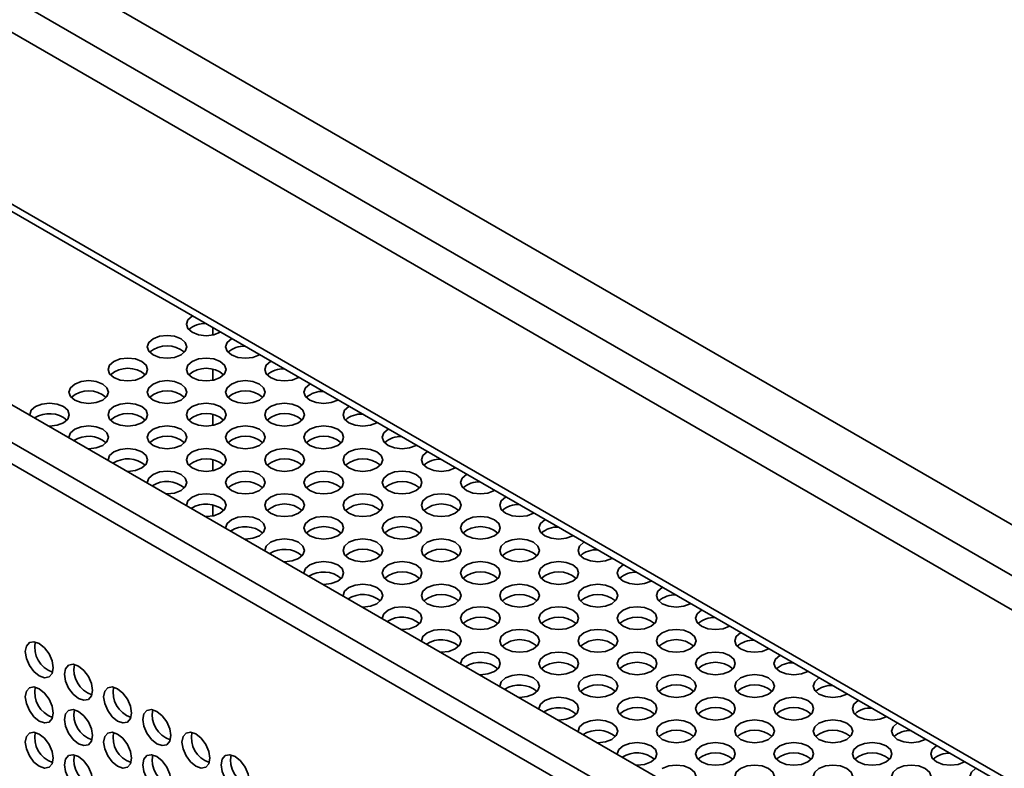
# Model space of a CAD drawing. Header units: millimetres. Extents: x 1 to 1119, y -1 to 863.
# Tile 151 of 211: x 853 to 878, y 709 to 728. Entities that reach past the tile are written whole.
import ezdxf

# ---------------------------------------------------------------- set-up
doc = ezdxf.new("R2010")
doc.units = ezdxf.units.MM

msp = doc.modelspace()

# ---------------------------------------------------------------- linework, layer by layer
at = {"color": 7, "linetype": 'Continuous', "lineweight": 35}
for p, q in [((796.09, 762.4924), (979.4268, 656.6543)), ((794.6592, 756.6399), (884.4185, 704.8229)), ((1004.3523, 629.7499), (834.349, 727.8907)), ((835.6454, 728.0948), (1005.1773, 630.2261)), ((1004.2833, 629.2454), (834.1133, 727.4824)), ((857.8485, 720.1614), (857.8485, 719.9711)), ((857.8485, 719.1009), (857.8485, 718.8281)), ((857.8485, 717.9579), (857.8485, 717.6852)), ((857.8485, 716.815), (857.8485, 716.5422)), ((857.8485, 715.672), (857.8485, 715.3992))]:
    msp.add_line(p, q, dxfattribs=at)
at = {"color": 8, "linetype": 'Continuous', "lineweight": 35}
for p, q in [((794.9693, 761.8528), (978.3502, 655.9892)), ((794.6815, 761.1507), (978.0271, 655.3075)), ((884.3083, 705.0689), (794.6601, 756.8217))]:
    msp.add_line(p, q, dxfattribs=at)
at = {"color": 7, "linetype": 'Continuous', "lineweight": 35, "flags": 128}
for points in [[(857.3415, 720.4541), (857.33, 720.4477), (857.2216, 720.354), (857.1835, 720.2436), (857.2216, 720.1331), (857.33, 720.0395), (857.4922, 719.9769), (857.6835, 719.9549), (857.8749, 719.9769), (858.0371, 720.0395), (858.0483, 720.0461)], [(856.34, 719.8762), (856.2317, 719.7826), (856.1936, 719.6721), (856.2317, 719.5616), (856.34, 719.468), (856.5023, 719.4054), (856.6936, 719.3835), (856.8849, 719.4054), (857.0471, 719.468), (857.1555, 719.5616), (857.1936, 719.6721), (857.1555, 719.7826), (857.0471, 719.8762), (856.8849, 719.9388), (856.6936, 719.9607), (856.5023, 719.9388), (856.34, 719.8762)], [(858.3315, 719.8826), (858.3199, 719.8762), (858.2116, 719.7826), (858.1735, 719.6721), (858.2116, 719.5616), (858.3199, 719.468), (858.4822, 719.4054), (858.6735, 719.3835), (858.8648, 719.4054), (859.027, 719.468), (859.0382, 719.4746)], [(855.3501, 719.3047), (855.2417, 719.2111), (855.2036, 719.1006), (855.2417, 718.9902), (855.3501, 718.8965), (855.5123, 718.8339), (855.7036, 718.812), (855.895, 718.8339), (856.0572, 718.8965), (856.1656, 718.9902), (856.2036, 719.1006), (856.1656, 719.2111), (856.0572, 719.3047), (855.895, 719.3673), (855.7036, 719.3893), (855.5123, 719.3673), (855.3501, 719.3047)], [(857.33, 719.3047), (857.2216, 719.2111), (857.1835, 719.1006), (857.2216, 718.9902), (857.33, 718.8965), (857.4922, 718.8339), (857.6835, 718.812), (857.8749, 718.8339), (858.0371, 718.8965), (858.1455, 718.9902), (858.1835, 719.1006), (858.1455, 719.2111), (858.0371, 719.3047), (857.8749, 719.3673), (857.6835, 719.3893), (857.4922, 719.3673), (857.33, 719.3047)], [(859.3214, 719.3112), (859.3099, 719.3047), (859.2015, 719.2111), (859.1634, 719.1006), (859.2015, 718.9902), (859.3099, 718.8965), (859.4721, 718.8339), (859.6634, 718.812), (859.8548, 718.8339), (860.017, 718.8965), (860.0282, 718.9032)], [(854.3601, 718.7332), (854.2518, 718.6396), (854.2137, 718.5291), (854.2518, 718.4187), (854.3601, 718.325), (854.5224, 718.2625), (854.7137, 718.2405), (854.905, 718.2625), (855.0672, 718.325), (855.1756, 718.4187), (855.2137, 718.5291), (855.1756, 718.6396), (855.0672, 718.7332), (854.905, 718.7958), (854.7137, 718.8178), (854.5224, 718.7958), (854.3601, 718.7332)], [(856.34, 718.7332), (856.2317, 718.6396), (856.1936, 718.5291), (856.2317, 718.4187), (856.34, 718.325), (856.5023, 718.2625), (856.6936, 718.2405), (856.8849, 718.2625), (857.0471, 718.325), (857.1555, 718.4187), (857.1936, 718.5291), (857.1555, 718.6396), (857.0471, 718.7332), (856.8849, 718.7958), (856.6936, 718.8178), (856.5023, 718.7958), (856.34, 718.7332)], [(858.3199, 718.7332), (858.2116, 718.6396), (858.1735, 718.5291), (858.2116, 718.4187), (858.3199, 718.325), (858.4822, 718.2625), (858.6735, 718.2405), (858.8648, 718.2625), (859.027, 718.325), (859.1354, 718.4187), (859.1735, 718.5291), (859.1354, 718.6396), (859.027, 718.7332), (858.8648, 718.7958), (858.6735, 718.8178), (858.4822, 718.7958), (858.3199, 718.7332)], [(860.3114, 718.7397), (860.2998, 718.7332), (860.1915, 718.6396), (860.1534, 718.5291), (860.1915, 718.4187), (860.2998, 718.325), (860.4621, 718.2625), (860.6534, 718.2405), (860.8447, 718.2625), (861.0069, 718.325), (861.0181, 718.3317)], [(853.3702, 718.1617), (853.2618, 718.0681), (853.2237, 717.9576), (853.2241, 717.9468)], [(853.7049, 717.6692), (853.7237, 717.669), (853.9151, 717.691), (854.0773, 717.7535), (854.1857, 717.8472), (854.2237, 717.9576), (854.1857, 718.0681), (854.0773, 718.1617), (853.9151, 718.2243), (853.7237, 718.2463), (853.5324, 718.2243), (853.3702, 718.1617), (853.3702, 718.1617)], [(855.3501, 718.1617), (855.2417, 718.0681), (855.2036, 717.9576), (855.2417, 717.8472), (855.3501, 717.7535), (855.5123, 717.691), (855.7036, 717.669), (855.895, 717.691), (856.0572, 717.7535), (856.1656, 717.8472), (856.2036, 717.9576), (856.1656, 718.0681), (856.0572, 718.1617), (855.895, 718.2243), (855.7036, 718.2463), (855.5123, 718.2243), (855.3501, 718.1617)], [(857.33, 718.1617), (857.2216, 718.0681), (857.1835, 717.9576), (857.2216, 717.8472), (857.33, 717.7535), (857.4922, 717.691), (857.6835, 717.669), (857.8749, 717.691), (858.0371, 717.7535), (858.1455, 717.8472), (858.1835, 717.9576), (858.1455, 718.0681), (858.0371, 718.1617), (857.8749, 718.2243), (857.6835, 718.2463), (857.4922, 718.2243), (857.33, 718.1617)], [(859.3099, 718.1617), (859.2015, 718.0681), (859.1634, 717.9576), (859.2015, 717.8472), (859.3099, 717.7535), (859.4721, 717.691), (859.6634, 717.669), (859.8548, 717.691), (860.017, 717.7535), (860.1254, 717.8472), (860.1634, 717.9576), (860.1254, 718.0681), (860.017, 718.1617), (859.8548, 718.2243), (859.6634, 718.2463), (859.4721, 718.2243), (859.3099, 718.1617)], [(861.3013, 718.1682), (861.2898, 718.1617), (861.1814, 718.0681), (861.1433, 717.9576), (861.1814, 717.8472), (861.2898, 717.7535), (861.452, 717.691), (861.6433, 717.669), (861.8347, 717.691), (861.9969, 717.7535), (862.008, 717.7602)], [(854.6949, 717.0977), (854.7137, 717.0975), (854.905, 717.1195), (855.0672, 717.1821), (855.1756, 717.2757), (855.2137, 717.3862), (855.1756, 717.4966), (855.0672, 717.5903), (854.905, 717.6528), (854.7137, 717.6748), (854.5224, 717.6528), (854.3601, 717.5903), (854.3601, 717.5903)], [(856.34, 717.5903), (856.2317, 717.4966), (856.1936, 717.3862), (856.2317, 717.2757), (856.34, 717.1821), (856.5023, 717.1195), (856.6936, 717.0975), (856.8849, 717.1195), (857.0471, 717.1821), (857.1555, 717.2757), (857.1936, 717.3862), (857.1555, 717.4966), (857.0471, 717.5903), (856.8849, 717.6528), (856.6936, 717.6748), (856.5023, 717.6528), (856.34, 717.5903)], [(858.3199, 717.5903), (858.2116, 717.4966), (858.1735, 717.3862), (858.2116, 717.2757), (858.3199, 717.1821), (858.4822, 717.1195), (858.6735, 717.0975), (858.8648, 717.1195), (859.027, 717.1821), (859.1354, 717.2757), (859.1735, 717.3862), (859.1354, 717.4966), (859.027, 717.5903), (858.8648, 717.6528), (858.6735, 717.6748), (858.4822, 717.6528), (858.3199, 717.5903)], [(860.2998, 717.5903), (860.1915, 717.4966), (860.1534, 717.3862), (860.1915, 717.2757), (860.2998, 717.1821), (860.4621, 717.1195), (860.6534, 717.0975), (860.8447, 717.1195), (861.0069, 717.1821), (861.1153, 717.2757), (861.1534, 717.3862), (861.1153, 717.4966), (861.0069, 717.5903), (860.8447, 717.6528), (860.6534, 717.6748), (860.4621, 717.6528), (860.2998, 717.5903)], [(854.3601, 717.5903), (854.2518, 717.4966), (854.2137, 717.3862), (854.214, 717.3753)], [(862.2913, 717.5967), (862.2797, 717.5903), (862.1714, 717.4966), (862.1333, 717.3862), (862.1714, 717.2757), (862.2797, 717.1821), (862.4419, 717.1195), (862.6333, 717.0975), (862.8246, 717.1195), (862.9868, 717.1821), (862.998, 717.1887)], [(855.3501, 717.0188), (855.2417, 716.9251), (855.2036, 716.8147), (855.204, 716.8038)], [(855.6848, 716.5262), (855.7036, 716.526), (855.895, 716.548), (856.0572, 716.6106), (856.1656, 716.7042), (856.2036, 716.8147), (856.1656, 716.9251), (856.0572, 717.0188), (855.895, 717.0813), (855.7036, 717.1033), (855.5123, 717.0813), (855.3501, 717.0188), (855.3501, 717.0188)], [(857.33, 717.0188), (857.2216, 716.9251), (857.1835, 716.8147), (857.2216, 716.7042), (857.33, 716.6106), (857.4922, 716.548), (857.6835, 716.526), (857.8749, 716.548), (858.0371, 716.6106), (858.1455, 716.7042), (858.1835, 716.8147), (858.1455, 716.9251), (858.0371, 717.0188), (857.8749, 717.0813), (857.6835, 717.1033), (857.4922, 717.0813), (857.33, 717.0188)], [(859.3099, 717.0188), (859.2015, 716.9251), (859.1634, 716.8147), (859.2015, 716.7042), (859.3099, 716.6106), (859.4721, 716.548), (859.6634, 716.526), (859.8548, 716.548), (860.017, 716.6106), (860.1254, 716.7042), (860.1634, 716.8147), (860.1254, 716.9251), (860.017, 717.0188), (859.8548, 717.0813), (859.6634, 717.1033), (859.4721, 717.0813), (859.3099, 717.0188)], [(861.2898, 717.0188), (861.1814, 716.9251), (861.1433, 716.8147), (861.1814, 716.7042), (861.2898, 716.6106), (861.452, 716.548), (861.6433, 716.526), (861.8347, 716.548), (861.9969, 716.6106), (862.1053, 716.7042), (862.1433, 716.8147), (862.1053, 716.9251), (861.9969, 717.0188), (861.8347, 717.0813), (861.6433, 717.1033), (861.452, 717.0813), (861.2898, 717.0188)], [(863.2812, 717.0252), (863.2697, 717.0188), (863.1613, 716.9251), (863.1232, 716.8147), (863.1613, 716.7042), (863.2697, 716.6106), (863.4319, 716.548), (863.6232, 716.526), (863.8146, 716.548), (863.9768, 716.6106), (863.988, 716.6172)], [(856.34, 716.4473), (856.2317, 716.3536), (856.1936, 716.2432), (856.1939, 716.2323)], [(856.6748, 715.9547), (856.6936, 715.9545), (856.8849, 715.9765), (857.0471, 716.0391), (857.1555, 716.1327), (857.1936, 716.2432), (857.1555, 716.3536), (857.0471, 716.4473), (856.8849, 716.5099), (856.6936, 716.5318), (856.5023, 716.5099), (856.34, 716.4473), (856.34, 716.4473)], [(858.3199, 716.4473), (858.2116, 716.3536), (858.1735, 716.2432), (858.2116, 716.1327), (858.3199, 716.0391), (858.4822, 715.9765), (858.6735, 715.9545), (858.8648, 715.9765), (859.027, 716.0391), (859.1354, 716.1327), (859.1735, 716.2432), (859.1354, 716.3536), (859.027, 716.4473), (858.8648, 716.5099), (858.6735, 716.5318), (858.4822, 716.5099), (858.3199, 716.4473)], [(860.2998, 716.4473), (860.1915, 716.3536), (860.1534, 716.2432), (860.1915, 716.1327), (860.2998, 716.0391), (860.4621, 715.9765), (860.6534, 715.9545), (860.8447, 715.9765), (861.0069, 716.0391), (861.1153, 716.1327), (861.1534, 716.2432), (861.1153, 716.3536), (861.0069, 716.4473), (860.8447, 716.5099), (860.6534, 716.5318), (860.4621, 716.5099), (860.2998, 716.4473)], [(862.2797, 716.4473), (862.1714, 716.3536), (862.1333, 716.2432), (862.1714, 716.1327), (862.2797, 716.0391), (862.4419, 715.9765), (862.6333, 715.9545), (862.8246, 715.9765), (862.9868, 716.0391), (863.0952, 716.1327), (863.1333, 716.2432), (863.0952, 716.3536), (862.9868, 716.4473), (862.8246, 716.5099), (862.6333, 716.5318), (862.442, 716.5099), (862.2797, 716.4473)], [(864.2712, 716.4537), (864.2596, 716.4473), (864.1513, 716.3536), (864.1132, 716.2432), (864.1513, 716.1327), (864.2596, 716.0391), (864.4218, 715.9765), (864.6132, 715.9545), (864.8045, 715.9765), (864.9667, 716.0391), (864.9779, 716.0457)], [(857.6647, 715.3833), (857.6835, 715.3831), (857.8749, 715.405), (858.0371, 715.4676), (858.1455, 715.5612), (858.1835, 715.6717), (858.1455, 715.7822), (858.0371, 715.8758), (857.8749, 715.9384), (857.6835, 715.9603), (857.4922, 715.9384), (857.33, 715.8758), (857.33, 715.8758)], [(859.3099, 715.8758), (859.2015, 715.7822), (859.1634, 715.6717), (859.2015, 715.5612), (859.3099, 715.4676), (859.4721, 715.405), (859.6634, 715.3831), (859.8548, 715.405), (860.017, 715.4676), (860.1254, 715.5612), (860.1634, 715.6717), (860.1254, 715.7822), (860.017, 715.8758), (859.8548, 715.9384), (859.6634, 715.9603), (859.4721, 715.9384), (859.3099, 715.8758)], [(861.2898, 715.8758), (861.1814, 715.7822), (861.1433, 715.6717), (861.1814, 715.5612), (861.2898, 715.4676), (861.452, 715.405), (861.6433, 715.3831), (861.8347, 715.405), (861.9969, 715.4676), (862.1053, 715.5612), (862.1433, 715.6717), (862.1053, 715.7822), (861.9969, 715.8758), (861.8347, 715.9384), (861.6433, 715.9603), (861.452, 715.9384), (861.2898, 715.8758)], [(863.2697, 715.8758), (863.1613, 715.7822), (863.1232, 715.6717), (863.1613, 715.5612), (863.2697, 715.4676), (863.4319, 715.405), (863.6232, 715.3831), (863.8146, 715.405), (863.9768, 715.4676), (864.0852, 715.5612), (864.1232, 715.6717), (864.0852, 715.7822), (863.9768, 715.8758), (863.8146, 715.9384), (863.6232, 715.9603), (863.4319, 715.9384), (863.2697, 715.8758)], [(857.33, 715.8758), (857.2216, 715.7822), (857.1835, 715.6717), (857.1839, 715.6608)], [(865.2611, 715.8822), (865.2496, 715.8758), (865.1412, 715.7822), (865.1031, 715.6717), (865.1412, 715.5612), (865.2496, 715.4676), (865.4118, 715.405), (865.6031, 715.3831), (865.7945, 715.405), (865.9567, 715.4676), (865.9678, 715.4742)], [(858.3199, 715.3043), (858.2116, 715.2107), (858.1735, 715.1002), (858.1738, 715.0894)], [(858.6547, 714.8118), (858.6735, 714.8116), (858.8648, 714.8335), (859.027, 714.8961), (859.1354, 714.9898), (859.1735, 715.1002), (859.1354, 715.2107), (859.027, 715.3043), (858.8648, 715.3669), (858.6735, 715.3889), (858.4822, 715.3669), (858.3199, 715.3043), (858.3199, 715.3043)], [(860.2998, 715.3043), (860.1915, 715.2107), (860.1534, 715.1002), (860.1915, 714.9898), (860.2998, 714.8961), (860.4621, 714.8335), (860.6534, 714.8116), (860.8447, 714.8335), (861.0069, 714.8961), (861.1153, 714.9898), (861.1534, 715.1002), (861.1153, 715.2107), (861.0069, 715.3043), (860.8447, 715.3669), (860.6534, 715.3889), (860.4621, 715.3669), (860.2998, 715.3043)], [(862.2797, 715.3043), (862.1714, 715.2107), (862.1333, 715.1002), (862.1714, 714.9898), (862.2797, 714.8961), (862.4419, 714.8335), (862.6333, 714.8116), (862.8246, 714.8335), (862.9868, 714.8961), (863.0952, 714.9898), (863.1333, 715.1002), (863.0952, 715.2107), (862.9868, 715.3043), (862.8246, 715.3669), (862.6333, 715.3889), (862.442, 715.3669), (862.2797, 715.3043)], [(864.2596, 715.3043), (864.1513, 715.2107), (864.1132, 715.1002), (864.1512, 714.9898), (864.2596, 714.8961), (864.4218, 714.8335), (864.6132, 714.8116), (864.8045, 714.8335), (864.9667, 714.8961), (865.0751, 714.9898), (865.1132, 715.1002), (865.0751, 715.2107), (864.9667, 715.3043), (864.8045, 715.3669), (864.6132, 715.3889), (864.4218, 715.3669), (864.2596, 715.3043)], [(866.2511, 715.3108), (866.2395, 715.3043), (866.1311, 715.2107), (866.0931, 715.1002), (866.1312, 714.9898), (866.2395, 714.8961), (866.4017, 714.8335), (866.5931, 714.8116), (866.7844, 714.8335), (866.9466, 714.8961), (866.9578, 714.9028)], [(859.3099, 714.7328), (859.2015, 714.6392), (859.1634, 714.5287), (859.1638, 714.5179)], [(859.6446, 714.2403), (859.6634, 714.2401), (859.8548, 714.2621), (860.017, 714.3246), (860.1254, 714.4183), (860.1634, 714.5287), (860.1254, 714.6392), (860.017, 714.7328), (859.8548, 714.7954), (859.6634, 714.8174), (859.4721, 714.7954), (859.3099, 714.7328), (859.3099, 714.7328)], [(861.2898, 714.7328), (861.1814, 714.6392), (861.1433, 714.5287), (861.1814, 714.4183), (861.2898, 714.3246), (861.452, 714.2621), (861.6433, 714.2401), (861.8347, 714.2621), (861.9969, 714.3246), (862.1053, 714.4183), (862.1433, 714.5287), (862.1053, 714.6392), (861.9969, 714.7328), (861.8347, 714.7954), (861.6433, 714.8174), (861.452, 714.7954), (861.2898, 714.7328)], [(863.2697, 714.7328), (863.1613, 714.6392), (863.1232, 714.5287), (863.1613, 714.4183), (863.2697, 714.3246), (863.4319, 714.2621), (863.6232, 714.2401), (863.8146, 714.2621), (863.9768, 714.3246), (864.0852, 714.4183), (864.1232, 714.5287), (864.0852, 714.6392), (863.9768, 714.7328), (863.8146, 714.7954), (863.6232, 714.8174), (863.4319, 714.7954), (863.2697, 714.7328)], [(865.2496, 714.7328), (865.1412, 714.6392), (865.1031, 714.5287), (865.1412, 714.4183), (865.2496, 714.3246), (865.4118, 714.2621), (865.6031, 714.2401), (865.7945, 714.2621), (865.9567, 714.3246), (866.0651, 714.4183), (866.1031, 714.5287), (866.0651, 714.6392), (865.9567, 714.7328), (865.7945, 714.7954), (865.6031, 714.8174), (865.4118, 714.7954), (865.2496, 714.7328)], [(867.241, 714.7393), (867.2295, 714.7328), (867.1211, 714.6392), (867.083, 714.5287), (867.1211, 714.4183), (867.2295, 714.3246), (867.3917, 714.2621), (867.583, 714.2401), (867.7744, 714.2621), (867.9366, 714.3246), (867.9477, 714.3313)], [(860.6346, 713.6688), (860.6534, 713.6686), (860.8447, 713.6906), (861.0069, 713.7531), (861.1153, 713.8468), (861.1534, 713.9572), (861.1153, 714.0677), (861.0069, 714.1613), (860.8447, 714.2239), (860.6534, 714.2459), (860.4621, 714.2239), (860.2998, 714.1613), (860.2998, 714.1613)], [(862.2797, 714.1613), (862.1714, 714.0677), (862.1333, 713.9572), (862.1714, 713.8468), (862.2797, 713.7531), (862.4419, 713.6906), (862.6333, 713.6686), (862.8246, 713.6906), (862.9868, 713.7531), (863.0952, 713.8468), (863.1333, 713.9572), (863.0952, 714.0677), (862.9868, 714.1613), (862.8246, 714.2239), (862.6333, 714.2459), (862.4419, 714.2239), (862.2797, 714.1613)], [(864.2596, 714.1613), (864.1512, 714.0677), (864.1132, 713.9572), (864.1513, 713.8468), (864.2596, 713.7531), (864.4218, 713.6906), (864.6132, 713.6686), (864.8045, 713.6906), (864.9667, 713.7531), (865.0751, 713.8468), (865.1132, 713.9572), (865.0751, 714.0677), (864.9667, 714.1613), (864.8045, 714.2239), (864.6132, 714.2459), (864.4218, 714.2239), (864.2596, 714.1613)], [(866.2395, 714.1613), (866.1312, 714.0677), (866.0931, 713.9572), (866.1311, 713.8468), (866.2395, 713.7531), (866.4017, 713.6906), (866.5931, 713.6686), (866.7844, 713.6906), (866.9466, 713.7531), (867.055, 713.8468), (867.0931, 713.9572), (867.055, 714.0677), (866.9466, 714.1613), (866.7844, 714.2239), (866.5931, 714.2459), (866.4017, 714.2239), (866.2395, 714.1613)], [(860.2998, 714.1613), (860.1915, 714.0677), (860.1534, 713.9572), (860.1537, 713.9464)], [(868.231, 714.1678), (868.2194, 714.1613), (868.111, 714.0677), (868.073, 713.9572), (868.111, 713.8468), (868.2194, 713.7531), (868.3816, 713.6906), (868.573, 713.6686), (868.7643, 713.6906), (868.9265, 713.7531), (868.9377, 713.7598)], [(861.6245, 713.0973), (861.6433, 713.0971), (861.8347, 713.1191), (861.9969, 713.1817), (862.1053, 713.2753), (862.1433, 713.3858), (862.1053, 713.4962), (861.9969, 713.5899), (861.8347, 713.6524), (861.6433, 713.6744), (861.452, 713.6524), (861.2898, 713.5899), (861.2898, 713.5899)], [(863.2697, 713.5899), (863.1613, 713.4962), (863.1232, 713.3858), (863.1613, 713.2753), (863.2697, 713.1817), (863.4319, 713.1191), (863.6232, 713.0971), (863.8146, 713.1191), (863.9768, 713.1817), (864.0852, 713.2753), (864.1232, 713.3858), (864.0852, 713.4962), (863.9768, 713.5899), (863.8146, 713.6524), (863.6232, 713.6744), (863.4319, 713.6524), (863.2697, 713.5899)], [(865.2496, 713.5899), (865.1412, 713.4962), (865.1031, 713.3858), (865.1412, 713.2753), (865.2496, 713.1817), (865.4118, 713.1191), (865.6031, 713.0971), (865.7945, 713.1191), (865.9567, 713.1817), (866.0651, 713.2753), (866.1031, 713.3858), (866.0651, 713.4962), (865.9567, 713.5899), (865.7945, 713.6524), (865.6031, 713.6744), (865.4118, 713.6524), (865.2496, 713.5899)], [(867.2295, 713.5899), (867.1211, 713.4962), (867.083, 713.3858), (867.1211, 713.2753), (867.2295, 713.1817), (867.3917, 713.1191), (867.583, 713.0971), (867.7744, 713.1191), (867.9366, 713.1817), (868.045, 713.2753), (868.083, 713.3858), (868.045, 713.4962), (867.9366, 713.5899), (867.7744, 713.6524), (867.583, 713.6744), (867.3917, 713.6524), (867.2295, 713.5899)], [(861.2898, 713.5899), (861.1814, 713.4962), (861.1433, 713.3858), (861.1437, 713.3749)], [(869.2209, 713.5963), (869.2094, 713.5899), (869.101, 713.4962), (869.0629, 713.3858), (869.101, 713.2753), (869.2094, 713.1817), (869.3716, 713.1191), (869.5629, 713.0971), (869.7543, 713.1191), (869.9165, 713.1817), (869.9276, 713.1883)], [(862.2797, 713.0184), (862.1714, 712.9247), (862.1333, 712.8143), (862.1336, 712.8034)], [(862.6145, 712.5258), (862.6333, 712.5256), (862.8246, 712.5476), (862.9868, 712.6102), (863.0952, 712.7038), (863.1333, 712.8143), (863.0952, 712.9247), (862.9868, 713.0184), (862.8246, 713.0809), (862.6333, 713.1029), (862.4419, 713.0809), (862.2797, 713.0184), (862.2797, 713.0184)], [(864.2596, 713.0184), (864.1513, 712.9247), (864.1132, 712.8143), (864.1512, 712.7038), (864.2596, 712.6102), (864.4218, 712.5476), (864.6132, 712.5256), (864.8045, 712.5476), (864.9667, 712.6102), (865.0751, 712.7038), (865.1132, 712.8143), (865.0751, 712.9247), (864.9667, 713.0184), (864.8045, 713.0809), (864.6132, 713.1029), (864.4218, 713.0809), (864.2596, 713.0184)], [(866.2395, 713.0184), (866.1311, 712.9247), (866.0931, 712.8143), (866.1312, 712.7038), (866.2395, 712.6102), (866.4017, 712.5476), (866.5931, 712.5256), (866.7844, 712.5476), (866.9466, 712.6102), (867.055, 712.7038), (867.0931, 712.8143), (867.055, 712.9247), (866.9466, 713.0184), (866.7844, 713.0809), (866.5931, 713.1029), (866.4017, 713.0809), (866.2395, 713.0184)], [(868.2194, 713.0184), (868.111, 712.9247), (868.073, 712.8143), (868.111, 712.7038), (868.2194, 712.6102), (868.3816, 712.5476), (868.573, 712.5256), (868.7643, 712.5476), (868.9265, 712.6102), (869.0349, 712.7038), (869.073, 712.8143), (869.0349, 712.9247), (868.9265, 713.0184), (868.7643, 713.0809), (868.573, 713.1029), (868.3816, 713.0809), (868.2194, 713.0184)], [(870.2109, 713.0248), (870.1993, 713.0184), (870.0909, 712.9247), (870.0529, 712.8143), (870.0909, 712.7038), (870.1993, 712.6102), (870.3615, 712.5476), (870.5529, 712.5256), (870.7442, 712.5476), (870.9064, 712.6102), (870.9176, 712.6168)], [(863.2697, 712.4469), (863.1613, 712.3532), (863.1232, 712.2428), (863.1236, 712.2319)], [(863.6044, 711.9543), (863.6232, 711.9541), (863.8146, 711.9761), (863.9768, 712.0387), (864.0852, 712.1323), (864.1232, 712.2428), (864.0852, 712.3532), (863.9768, 712.4469), (863.8146, 712.5095), (863.6232, 712.5314), (863.4319, 712.5095), (863.2697, 712.4469), (863.2697, 712.4469)], [(865.2496, 712.4469), (865.1412, 712.3532), (865.1031, 712.2428), (865.1412, 712.1323), (865.2496, 712.0387), (865.4118, 711.9761), (865.6031, 711.9541), (865.7945, 711.9761), (865.9567, 712.0387), (866.0651, 712.1323), (866.1031, 712.2428), (866.0651, 712.3532), (865.9567, 712.4469), (865.7945, 712.5095), (865.6031, 712.5314), (865.4118, 712.5095), (865.2496, 712.4469)], [(867.2295, 712.4469), (867.1211, 712.3532), (867.083, 712.2428), (867.1211, 712.1323), (867.2295, 712.0387), (867.3917, 711.9761), (867.583, 711.9541), (867.7744, 711.9761), (867.9366, 712.0387), (868.045, 712.1323), (868.083, 712.2428), (868.045, 712.3532), (867.9366, 712.4469), (867.7744, 712.5095), (867.583, 712.5314), (867.3917, 712.5095), (867.2295, 712.4469)], [(869.2094, 712.4469), (869.101, 712.3532), (869.0629, 712.2428), (869.101, 712.1323), (869.2094, 712.0387), (869.3716, 711.9761), (869.5629, 711.9541), (869.7543, 711.9761), (869.9165, 712.0387), (870.0249, 712.1323), (870.0629, 712.2428), (870.0249, 712.3532), (869.9165, 712.4469), (869.7543, 712.5095), (869.5629, 712.5314), (869.3716, 712.5095), (869.2094, 712.4469)], [(871.2008, 712.4533), (871.1893, 712.4469), (871.0809, 712.3532), (871.0428, 712.2428), (871.0809, 712.1323), (871.1893, 712.0387), (871.3515, 711.9761), (871.5428, 711.9541), (871.7342, 711.9761), (871.8964, 712.0387), (871.9075, 712.0453)], [(853.818, 711.5617), (853.7911, 711.7335), (853.7145, 711.9102), (853.5998, 712.0649), (853.4645, 712.1741), (853.3292, 712.2211), (853.2145, 712.1988), (853.1378, 712.1106), (853.1109, 711.9699), (853.1378, 711.7981), (853.2145, 711.6214), (853.3292, 711.4667), (853.4645, 711.3576), (853.5998, 711.3105), (853.7145, 711.3328), (853.7911, 711.421), (853.818, 711.5617)], [(864.5944, 711.3829), (864.6132, 711.3827), (864.8045, 711.4046), (864.9667, 711.4672), (865.0751, 711.5608), (865.1132, 711.6713), (865.0751, 711.7818), (864.9667, 711.8754), (864.8045, 711.938), (864.6132, 711.9599), (864.4218, 711.938), (864.2596, 711.8754), (864.2596, 711.8754)], [(866.2395, 711.8754), (866.1312, 711.7818), (866.0931, 711.6713), (866.1311, 711.5608), (866.2395, 711.4672), (866.4017, 711.4046), (866.5931, 711.3827), (866.7844, 711.4046), (866.9466, 711.4672), (867.055, 711.5608), (867.0931, 711.6713), (867.055, 711.7818), (866.9466, 711.8754), (866.7844, 711.938), (866.5931, 711.9599), (866.4017, 711.938), (866.2395, 711.8754)], [(868.2194, 711.8754), (868.111, 711.7818), (868.073, 711.6713), (868.111, 711.5608), (868.2194, 711.4672), (868.3816, 711.4046), (868.573, 711.3827), (868.7643, 711.4046), (868.9265, 711.4672), (869.0349, 711.5608), (869.073, 711.6713), (869.0349, 711.7818), (868.9265, 711.8754), (868.7643, 711.938), (868.573, 711.9599), (868.3816, 711.938), (868.2194, 711.8754)], [(870.1993, 711.8754), (870.0909, 711.7818), (870.0529, 711.6713), (870.0909, 711.5608), (870.1993, 711.4672), (870.3615, 711.4046), (870.5529, 711.3827), (870.7442, 711.4046), (870.9064, 711.4672), (871.0148, 711.5608), (871.0529, 711.6713), (871.0148, 711.7818), (870.9064, 711.8754), (870.7442, 711.938), (870.5529, 711.9599), (870.3615, 711.938), (870.1993, 711.8754)], [(864.2596, 711.8754), (864.1512, 711.7818), (864.1132, 711.6713), (864.1135, 711.6604)], [(872.1908, 711.8818), (872.1792, 711.8754), (872.0708, 711.7818), (872.0328, 711.6713), (872.0708, 711.5608), (872.1792, 711.4672), (872.3414, 711.4046), (872.5328, 711.3827), (872.7241, 711.4046), (872.8863, 711.4672), (872.8975, 711.4738)], [(854.808, 710.9902), (854.7811, 711.162), (854.7044, 711.3387), (854.5897, 711.4934), (854.4544, 711.6026), (854.3191, 711.6496), (854.2044, 711.6273), (854.1278, 711.5391), (854.1009, 711.3984), (854.1278, 711.2267), (854.2044, 711.05), (854.3191, 710.8952), (854.4544, 710.7861), (854.5897, 710.739), (854.7044, 710.7613), (854.7811, 710.8495), (854.808, 710.9902)], [(865.2496, 711.3039), (865.1412, 711.2103), (865.1031, 711.0998), (865.1035, 711.089)], [(865.5843, 710.8114), (865.6031, 710.8112), (865.7945, 710.8331), (865.9567, 710.8957), (866.0651, 710.9894), (866.1031, 711.0998), (866.0651, 711.2103), (865.9567, 711.3039), (865.7945, 711.3665), (865.6031, 711.3885), (865.4118, 711.3665), (865.2496, 711.3039), (865.2496, 711.3039)], [(867.2295, 711.3039), (867.1211, 711.2103), (867.083, 711.0998), (867.1211, 710.9894), (867.2295, 710.8957), (867.3917, 710.8331), (867.583, 710.8112), (867.7744, 710.8331), (867.9366, 710.8957), (868.045, 710.9894), (868.083, 711.0998), (868.045, 711.2103), (867.9366, 711.3039), (867.7744, 711.3665), (867.583, 711.3885), (867.3917, 711.3665), (867.2295, 711.3039)], [(869.2094, 711.3039), (869.101, 711.2103), (869.0629, 711.0998), (869.101, 710.9894), (869.2094, 710.8957), (869.3716, 710.8331), (869.5629, 710.8112), (869.7543, 710.8331), (869.9165, 710.8957), (870.0249, 710.9894), (870.0629, 711.0998), (870.0249, 711.2103), (869.9165, 711.3039), (869.7543, 711.3665), (869.5629, 711.3885), (869.3716, 711.3665), (869.2094, 711.3039)], [(871.1893, 711.3039), (871.0809, 711.2103), (871.0428, 711.0998), (871.0809, 710.9894), (871.1893, 710.8957), (871.3515, 710.8331), (871.5428, 710.8112), (871.7342, 710.8331), (871.8964, 710.8957), (872.0048, 710.9894), (872.0428, 711.0998), (872.0048, 711.2103), (871.8964, 711.3039), (871.7342, 711.3665), (871.5428, 711.3885), (871.3515, 711.3665), (871.1893, 711.3039)], [(873.1807, 711.3104), (873.1692, 711.3039), (873.0608, 711.2103), (873.0227, 711.0998), (873.0608, 710.9894), (873.1692, 710.8957), (873.3314, 710.8331), (873.5227, 710.8112), (873.7141, 710.8331), (873.8763, 710.8957), (873.8874, 710.9024)], [(853.818, 710.4186), (853.7911, 710.5903), (853.7145, 710.767), (853.5998, 710.9217), (853.4645, 711.0309), (853.3292, 711.078), (853.2145, 711.0557), (853.1378, 710.9675), (853.1109, 710.8268), (853.1378, 710.655), (853.2145, 710.4783), (853.3292, 710.3236), (853.4645, 710.2144), (853.5998, 710.1674), (853.7145, 710.1896), (853.7911, 710.2779), (853.818, 710.4186)], [(855.7979, 710.4187), (855.771, 710.5905), (855.6944, 710.7672), (855.5797, 710.9219), (855.4444, 711.0311), (855.3091, 711.0781), (855.1944, 711.0559), (855.1177, 710.9677), (855.0908, 710.8269), (855.1177, 710.6552), (855.1944, 710.4785), (855.3091, 710.3238), (855.4444, 710.2146), (855.5797, 710.1675), (855.6944, 710.1898), (855.771, 710.278), (855.7979, 710.4187)], [(866.2395, 710.7324), (866.1311, 710.6388), (866.0931, 710.5283), (866.0934, 710.5175)], [(866.5743, 710.2399), (866.5931, 710.2397), (866.7844, 710.2617), (866.9466, 710.3242), (867.055, 710.4179), (867.0931, 710.5283), (867.055, 710.6388), (866.9466, 710.7324), (866.7844, 710.795), (866.5931, 710.817), (866.4017, 710.795), (866.2395, 710.7324), (866.2395, 710.7324)], [(868.2194, 710.7324), (868.111, 710.6388), (868.073, 710.5283), (868.111, 710.4179), (868.2194, 710.3242), (868.3816, 710.2617), (868.573, 710.2397), (868.7643, 710.2617), (868.9265, 710.3242), (869.0349, 710.4179), (869.073, 710.5283), (869.0349, 710.6388), (868.9265, 710.7324), (868.7643, 710.795), (868.573, 710.817), (868.3816, 710.795), (868.2194, 710.7324)], [(870.1993, 710.7324), (870.0909, 710.6388), (870.0529, 710.5283), (870.0909, 710.4179), (870.1993, 710.3242), (870.3615, 710.2617), (870.5529, 710.2397), (870.7442, 710.2617), (870.9064, 710.3242), (871.0148, 710.4179), (871.0529, 710.5283), (871.0148, 710.6388), (870.9064, 710.7324), (870.7442, 710.795), (870.5529, 710.817), (870.3615, 710.795), (870.1993, 710.7324)], [(872.1792, 710.7324), (872.0708, 710.6388), (872.0328, 710.5283), (872.0708, 710.4179), (872.1792, 710.3242), (872.3414, 710.2617), (872.5328, 710.2397), (872.7241, 710.2617), (872.8863, 710.3242), (872.9947, 710.4179), (873.0328, 710.5283), (872.9947, 710.6388), (872.8863, 710.7324), (872.7241, 710.795), (872.5328, 710.817), (872.3414, 710.795), (872.1792, 710.7324)], [(874.1707, 710.7389), (874.1591, 710.7324), (874.0507, 710.6388), (874.0127, 710.5283), (874.0507, 710.4179), (874.1591, 710.3242), (874.3213, 710.2617), (874.5127, 710.2397), (874.704, 710.2617), (874.8662, 710.3242), (874.8774, 710.3309)], [(854.808, 709.8471), (854.7811, 710.0189), (854.7044, 710.1955), (854.5897, 710.3503), (854.4544, 710.4594), (854.3191, 710.5065), (854.2044, 710.4842), (854.1278, 710.396), (854.1009, 710.2553), (854.1278, 710.0835), (854.2044, 709.9068), (854.3191, 709.7521), (854.4544, 709.6429), (854.5897, 709.5959), (854.7044, 709.6182), (854.7811, 709.7064), (854.808, 709.8471)], [(856.7879, 709.8473), (856.761, 710.019), (856.6843, 710.1957), (856.5696, 710.3504), (856.4343, 710.4596), (856.299, 710.5067), (856.1843, 710.4844), (856.1077, 710.3962), (856.0808, 710.2555), (856.1077, 710.0837), (856.1843, 709.907), (856.299, 709.7523), (856.4343, 709.6431), (856.5696, 709.5961), (856.6843, 709.6183), (856.761, 709.7066), (856.7879, 709.8473)], [(867.5642, 709.6684), (867.583, 709.6682), (867.7744, 709.6902), (867.9366, 709.7527), (868.045, 709.8464), (868.083, 709.9568), (868.045, 710.0673), (867.9366, 710.1609), (867.7744, 710.2235), (867.583, 710.2455), (867.3917, 710.2235), (867.2295, 710.1609), (867.2295, 710.1609)], [(869.2094, 710.1609), (869.101, 710.0673), (869.0629, 709.9568), (869.101, 709.8464), (869.2094, 709.7527), (869.3716, 709.6902), (869.5629, 709.6682), (869.7543, 709.6902), (869.9165, 709.7527), (870.0249, 709.8464), (870.0629, 709.9568), (870.0249, 710.0673), (869.9165, 710.1609), (869.7543, 710.2235), (869.5629, 710.2455), (869.3716, 710.2235), (869.2094, 710.1609)], [(871.1893, 710.1609), (871.0809, 710.0673), (871.0428, 709.9568), (871.0809, 709.8464), (871.1893, 709.7527), (871.3515, 709.6902), (871.5428, 709.6682), (871.7342, 709.6902), (871.8964, 709.7527), (872.0048, 709.8464), (872.0428, 709.9568), (872.0048, 710.0673), (871.8964, 710.1609), (871.7342, 710.2235), (871.5428, 710.2455), (871.3515, 710.2235), (871.1893, 710.1609)], [(873.1692, 710.1609), (873.0608, 710.0673), (873.0227, 709.9568), (873.0608, 709.8464), (873.1692, 709.7527), (873.3314, 709.6902), (873.5227, 709.6682), (873.7141, 709.6902), (873.8763, 709.7527), (873.9847, 709.8464), (874.0227, 709.9568), (873.9847, 710.0673), (873.8763, 710.1609), (873.7141, 710.2235), (873.5227, 710.2455), (873.3314, 710.2235), (873.1692, 710.1609)], [(867.2295, 710.1609), (867.1211, 710.0673), (867.083, 709.9568), (867.0834, 709.946)], [(875.1606, 710.1674), (875.1491, 710.1609), (875.0407, 710.0673), (875.0026, 709.9568), (875.0407, 709.8464), (875.1491, 709.7527), (875.3113, 709.6902), (875.5026, 709.6682), (875.694, 709.6902), (875.8562, 709.7527), (875.8673, 709.7594)], [(853.818, 709.2754), (853.7911, 709.4472), (853.7145, 709.6239), (853.5998, 709.7786), (853.4645, 709.8878), (853.3292, 709.9348), (853.2145, 709.9125), (853.1378, 709.8243), (853.1109, 709.6836), (853.1378, 709.5118), (853.2145, 709.3351), (853.3292, 709.1804), (853.4645, 709.0712), (853.5998, 709.0242), (853.7145, 709.0465), (853.7911, 709.1347), (853.818, 709.2754)], [(855.7979, 709.2756), (855.771, 709.4474), (855.6944, 709.6241), (855.5797, 709.7788), (855.4444, 709.888), (855.3091, 709.935), (855.1944, 709.9127), (855.1177, 709.8245), (855.0908, 709.6838), (855.1177, 709.512), (855.1944, 709.3353), (855.3091, 709.1806), (855.4444, 709.0714), (855.5797, 709.0244), (855.6944, 709.0467), (855.771, 709.1349), (855.7979, 709.2756)], [(857.7778, 709.2758), (857.7509, 709.4475), (857.6743, 709.6242), (857.5596, 709.779), (857.4243, 709.8881), (857.289, 709.9352), (857.1743, 709.9129), (857.0976, 709.8247), (857.0707, 709.684), (857.0976, 709.5122), (857.1743, 709.3355), (857.289, 709.1808), (857.4243, 709.0716), (857.5596, 709.0246), (857.6743, 709.0469), (857.7509, 709.1351), (857.7778, 709.2758)], [(868.2194, 709.5895), (868.111, 709.4958), (868.073, 709.3854), (868.0733, 709.3745)], [(868.5542, 709.0969), (868.573, 709.0967), (868.7643, 709.1187), (868.9265, 709.1813), (869.0349, 709.2749), (869.073, 709.3854), (869.0349, 709.4958), (868.9265, 709.5895), (868.7643, 709.652), (868.573, 709.674), (868.3816, 709.652), (868.2194, 709.5895), (868.2194, 709.5895)], [(870.1993, 709.5895), (870.0909, 709.4958), (870.0529, 709.3854), (870.0909, 709.2749), (870.1993, 709.1813), (870.3615, 709.1187), (870.5529, 709.0967), (870.7442, 709.1187), (870.9064, 709.1813), (871.0148, 709.2749), (871.0529, 709.3854), (871.0148, 709.4958), (870.9064, 709.5895), (870.7442, 709.652), (870.5529, 709.674), (870.3615, 709.652), (870.1993, 709.5895)], [(872.1792, 709.5895), (872.0708, 709.4958), (872.0328, 709.3854), (872.0708, 709.2749), (872.1792, 709.1813), (872.3414, 709.1187), (872.5328, 709.0967), (872.7241, 709.1187), (872.8863, 709.1813), (872.9947, 709.2749), (873.0328, 709.3854), (872.9947, 709.4958), (872.8863, 709.5895), (872.7241, 709.652), (872.5328, 709.674), (872.3414, 709.652), (872.1792, 709.5895)], [(874.1591, 709.5895), (874.0507, 709.4958), (874.0127, 709.3854), (874.0507, 709.2749), (874.1591, 709.1813), (874.3213, 709.1187), (874.5127, 709.0967), (874.704, 709.1187), (874.8662, 709.1813), (874.9746, 709.2749), (875.0127, 709.3854), (874.9746, 709.4958), (874.8662, 709.5895), (874.704, 709.652), (874.5127, 709.674), (874.3213, 709.652), (874.1591, 709.5895)], [(876.1506, 709.5959), (876.139, 709.5895), (876.0306, 709.4958), (875.9926, 709.3854), (876.0306, 709.2749), (876.139, 709.1813), (876.3012, 709.1187), (876.4926, 709.0967), (876.6839, 709.1187), (876.8461, 709.1813), (876.8573, 709.1879)], [(854.808, 708.7039), (854.7811, 708.8757), (854.7044, 709.0524), (854.5897, 709.2071), (854.4544, 709.3163), (854.3191, 709.3633), (854.2044, 709.341), (854.1278, 709.2528), (854.1009, 709.1121), (854.1278, 708.9403), (854.2044, 708.7637), (854.3191, 708.6089), (854.4544, 708.4997), (854.5897, 708.4527), (854.7044, 708.475), (854.7811, 708.5632), (854.808, 708.7039)], [(856.7879, 708.7041), (856.761, 708.8759), (856.6843, 709.0526), (856.5696, 709.2073), (856.4343, 709.3165), (856.299, 709.3635), (856.1843, 709.3412), (856.1077, 709.253), (856.0808, 709.1123), (856.1077, 708.9405), (856.1843, 708.7638), (856.299, 708.6091), (856.4343, 708.4999), (856.5696, 708.4529), (856.6843, 708.4752), (856.761, 708.5634), (856.7879, 708.7041)], [(858.7678, 708.7043), (858.7409, 708.8761), (858.6642, 709.0528), (858.5495, 709.2075), (858.4142, 709.3167), (858.2789, 709.3637), (858.1642, 709.3414), (858.0876, 709.2532), (858.0607, 709.1125), (858.0876, 708.9407), (858.1642, 708.764), (858.2789, 708.6093), (858.4142, 708.5001), (858.5495, 708.4531), (858.6642, 708.4754), (858.7409, 708.5636), (858.7678, 708.7043)], [(869.5441, 708.5254), (869.5629, 708.5252), (869.7543, 708.5472), (869.9165, 708.6098), (870.0249, 708.7034), (870.0629, 708.8139), (870.0249, 708.9243), (869.9165, 709.018), (869.7543, 709.0805), (869.5629, 709.1025), (869.3716, 709.0805), (869.2094, 709.018), (869.2094, 709.018)], [(871.1893, 709.018), (871.0809, 708.9243), (871.0428, 708.8139), (871.0809, 708.7034), (871.1893, 708.6098), (871.3515, 708.5472), (871.5428, 708.5252), (871.7342, 708.5472), (871.8964, 708.6098), (872.0048, 708.7034), (872.0428, 708.8139), (872.0048, 708.9243), (871.8964, 709.018), (871.7342, 709.0805), (871.5428, 709.1025), (871.3515, 709.0805), (871.1893, 709.018)], [(873.1692, 709.018), (873.0608, 708.9243), (873.0227, 708.8139), (873.0608, 708.7034), (873.1692, 708.6098), (873.3314, 708.5472), (873.5227, 708.5252), (873.7141, 708.5472), (873.8763, 708.6098), (873.9847, 708.7034), (874.0227, 708.8139), (873.9847, 708.9243), (873.8763, 709.018), (873.7141, 709.0805), (873.5227, 709.1025), (873.3314, 709.0805), (873.1692, 709.018)], [(875.1491, 709.018), (875.0407, 708.9243), (875.0026, 708.8139), (875.0407, 708.7034), (875.1491, 708.6098), (875.3113, 708.5472), (875.5026, 708.5252), (875.694, 708.5472), (875.8562, 708.6098), (875.9646, 708.7034), (876.0026, 708.8139), (875.9646, 708.9243), (875.8562, 709.018), (875.694, 709.0805), (875.5026, 709.1025), (875.3113, 709.0805), (875.1491, 709.018)], [(877.1405, 709.0244), (877.129, 709.018), (877.0206, 708.9243), (876.9825, 708.8139), (877.0206, 708.7034), (877.129, 708.6098), (877.2912, 708.5472), (877.4825, 708.5252), (877.6739, 708.5472), (877.8361, 708.6098), (877.8472, 708.6164)]]:
    msp.add_lwpolyline(points, dxfattribs=at)
at = {"color": 7, "linetype": 'Continuous', "lineweight": 35}
for centre, radius, start, end in [((857.6449, 719.6567), 0.6042, 86.88652, 131.74938), ((856.6936, 719.0314), 0.6701, 48.85147, 131.1484), ((858.6349, 719.0853), 0.6042, 86.88566, 131.751), ((855.7036, 718.4599), 0.6701, 48.85145, 131.14842), ((857.6835, 718.4599), 0.6701, 48.8508, 131.14933), ((859.6248, 718.5138), 0.6042, 86.88649, 131.75018), ((854.7137, 717.8884), 0.6701, 48.85115, 131.14872), ((856.6936, 717.8885), 0.6701, 48.85078, 131.14935), ((858.6735, 717.8885), 0.6701, 48.85098, 131.14915), ((860.6148, 717.9423), 0.6042, 86.88549, 131.75042), ((853.7194, 717.2929), 0.6912, 49.88821, 122.55017), ((855.7036, 717.317), 0.6701, 48.85048, 131.14966), ((857.6835, 717.317), 0.6701, 48.85096, 131.14917), ((859.6634, 717.317), 0.6701, 48.85094, 131.14919), ((861.6047, 717.3708), 0.6042, 86.88652, 131.74938), ((854.7093, 716.7215), 0.6912, 49.88821, 122.55017), ((856.6936, 716.7455), 0.6701, 48.85065, 131.14948), ((858.6735, 716.7455), 0.6701, 48.85092, 131.14921), ((860.6534, 716.7455), 0.6701, 48.85147, 131.1484), ((862.5947, 716.7993), 0.6042, 86.88566, 131.751), ((855.6993, 716.15), 0.6912, 49.8884, 122.54997), ((857.6835, 716.174), 0.6701, 48.85062, 131.14952), ((859.6634, 716.174), 0.6701, 48.85145, 131.14842), ((861.6433, 716.174), 0.6701, 48.8508, 131.14933), ((863.5846, 716.2278), 0.6042, 86.88649, 131.75018), ((856.6892, 715.5785), 0.6911, 49.88575, 122.55287), ((858.6735, 715.6025), 0.6701, 48.85115, 131.14872), ((860.6534, 715.6025), 0.6701, 48.85078, 131.14935), ((862.6333, 715.6025), 0.6701, 48.85096, 131.14917), ((864.5746, 715.6563), 0.6042, 86.8865, 131.74978), ((857.6792, 715.007), 0.6912, 49.88821, 122.55017), ((859.6634, 715.031), 0.6701, 48.85048, 131.14966), ((861.6433, 715.031), 0.6701, 48.85094, 131.14919), ((863.6232, 715.031), 0.6701, 48.85122, 131.14878), ((865.5645, 715.0849), 0.6042, 86.886, 131.7499), ((858.6691, 714.4355), 0.6912, 49.88821, 122.55017), ((860.6534, 714.4595), 0.6701, 48.85063, 131.1495), ((862.6333, 714.4595), 0.6701, 48.8512, 131.1488), ((864.6132, 714.4595), 0.6701, 48.8512, 131.1488), ((866.5545, 714.5134), 0.6042, 86.88557, 131.75071), ((859.6591, 713.864), 0.6912, 49.88838, 122.54999), ((861.6433, 713.8881), 0.6701, 48.8509, 131.1491), ((863.6232, 713.888), 0.6701, 48.85119, 131.14881), ((865.6031, 713.8881), 0.6701, 48.8509, 131.1491), ((867.5444, 713.9419), 0.6042, 86.886, 131.7499), ((860.649, 713.2925), 0.6912, 49.8883, 122.55007), ((862.6333, 713.3166), 0.6701, 48.85088, 131.14912), ((864.6132, 713.3166), 0.6701, 48.85088, 131.14912), ((866.5931, 713.3166), 0.6701, 48.85122, 131.14878), ((868.5344, 713.3704), 0.6042, 86.88557, 131.75071), ((861.639, 712.7211), 0.6912, 49.88698, 122.55152), ((863.6232, 712.7451), 0.6701, 48.85058, 131.14942), ((865.6031, 712.7451), 0.6701, 48.8512, 131.1488), ((867.583, 712.7451), 0.6701, 48.8509, 131.1491), ((869.5243, 712.7989), 0.6042, 86.8865, 131.74978), ((862.6289, 712.1496), 0.6912, 49.88702, 122.55135), ((864.6132, 712.1736), 0.6701, 48.8509, 131.1491), ((866.5931, 712.1736), 0.6701, 48.85088, 131.14912), ((868.573, 712.1736), 0.6701, 48.85122, 131.14878), ((870.5143, 712.2274), 0.6042, 86.88557, 131.75071), ((854.0192, 712.086), 0.67, 168.83707, 251.15766), ((863.6189, 711.5781), 0.6912, 49.887, 122.5515), ((865.6031, 711.6021), 0.6701, 48.85058, 131.14942), ((867.583, 711.6021), 0.6701, 48.8512, 131.1488), ((869.5629, 711.6021), 0.6701, 48.85087, 131.14926), ((871.5042, 711.6559), 0.6042, 86.8865, 131.74978), ((864.6088, 711.0066), 0.6912, 49.88702, 122.55135), ((866.5931, 711.0306), 0.6701, 48.8509, 131.1491), ((868.573, 711.0306), 0.6701, 48.85085, 131.14928), ((870.5529, 711.0306), 0.6701, 48.85122, 131.14878), ((872.4942, 711.0845), 0.6042, 86.88557, 131.75071), ((855.0091, 711.5146), 0.67, 168.83703, 251.1577), ((854.0192, 710.9429), 0.67, 168.83643, 251.1583), ((855.9991, 710.9431), 0.67, 168.83675, 251.15772), ((865.5988, 710.4351), 0.6912, 49.8883, 122.55007), ((867.583, 710.4591), 0.6701, 48.85055, 131.14959), ((869.5629, 710.4591), 0.6701, 48.8512, 131.1488), ((871.5428, 710.4591), 0.6701, 48.85087, 131.14926), ((873.4841, 710.513), 0.6042, 86.8865, 131.74978), ((855.0091, 710.3714), 0.67, 168.83639, 251.15834), ((856.989, 710.3716), 0.67, 168.83689, 251.15784), ((866.5887, 709.8637), 0.6912, 49.88698, 122.55152), ((868.573, 709.8877), 0.6701, 48.8509, 131.1491), ((870.5529, 709.8877), 0.6701, 48.85085, 131.14928), ((872.5328, 709.8876), 0.6701, 48.85122, 131.14878), ((874.4741, 709.9415), 0.6042, 86.88557, 131.75071), ((867.5787, 709.2921), 0.6912, 49.8883, 122.55007), ((869.5629, 709.3162), 0.6701, 48.85055, 131.14959), ((871.5428, 709.3162), 0.6701, 48.8512, 131.1488), ((873.5227, 709.3162), 0.6701, 48.85087, 131.14926), ((875.464, 709.37), 0.6042, 86.8865, 131.74978), ((854.0192, 709.7997), 0.67, 168.8371, 251.15737), ((855.9991, 709.7999), 0.67, 168.8361, 251.15837), ((857.979, 709.8001), 0.67, 168.83707, 251.15766), ((855.0091, 709.2282), 0.67, 168.83706, 251.15741), ((856.989, 709.2284), 0.67, 168.83625, 251.15848), ((858.9689, 709.2286), 0.67, 168.83738, 251.15735), ((868.5686, 708.7207), 0.6912, 49.88698, 122.55152), ((870.5529, 708.7447), 0.6701, 48.8509, 131.1491), ((872.5328, 708.7447), 0.6701, 48.85085, 131.14928), ((874.5127, 708.7447), 0.6701, 48.85122, 131.14878), ((876.454, 708.7985), 0.6042, 86.886, 131.7499)]:
    msp.add_arc(centre, radius, start, end, dxfattribs=at)

doc.saveas('drawing.dxf')
